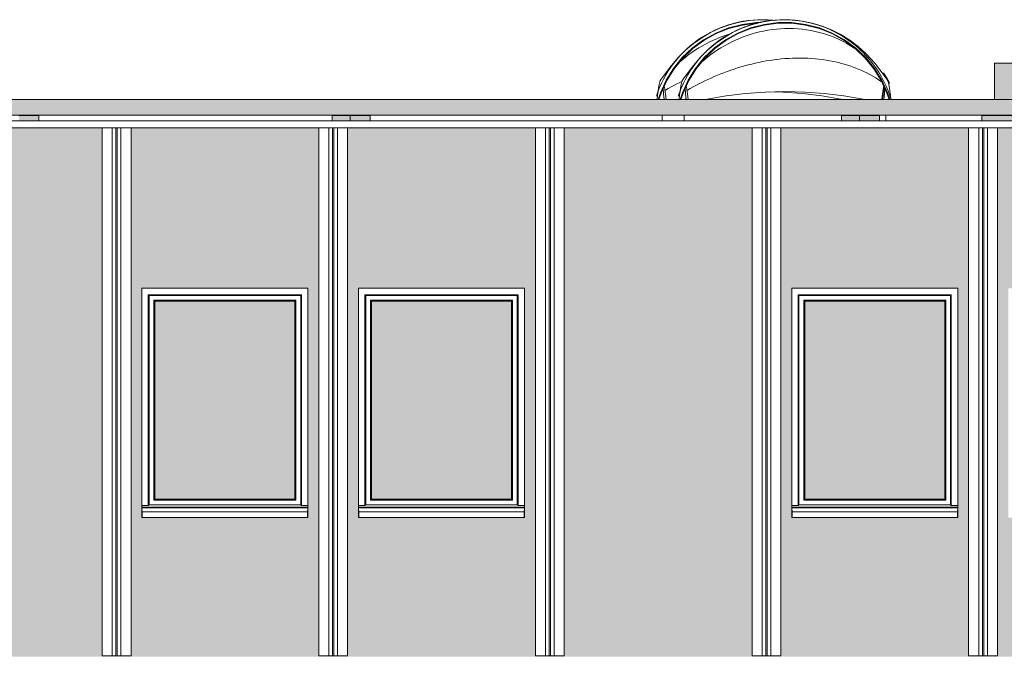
# Model space of a CAD drawing. Header units: millimetres. Extents: x -54722 to 267911, y -1116 to 19261.
# Tile 76 of 92: x 69720 to 76538, y 7370 to 11776. Entities that reach past the tile are written whole.
import ezdxf

# ---------------------------------------------------------------- set-up
doc = ezdxf.new("R2010")
doc.units = ezdxf.units.MM
for name, color, linetype, lineweight in [('A-GENM', 13, 'Continuous', 9), ('A-GLAZ', 151, 'Continuous', 9), ('A-GLAZ-SILL', 1, 'Continuous', 9), ('A-WALL', 113, 'Continuous', 9), ('A-WALL-PATT', 111, 'Continuous', 9)]:
    doc.layers.add(name, color=color, linetype=linetype, lineweight=lineweight)
pattern_1 = [(50, (83112.44, 0), (182.1847, -15.9391), [19.05, -209.55]), (355, (83112.44, 0), (-35.2424, 191.0566), [15.24, -167.64]), (100.451, (83127.62, -1.33), (146.9425, 175.1167), [16.19, -178.09]), (46.184, (83112.44, 50.8), (271.079, -42.0433), [28.575, -314.325]), (96.636, (83135.03, 47.3), (237.4025, 247.4272), [24.285, -267.135]), (351.184, (83112.44, 50.8), (237.4046, 247.425), [22.86, -251.46]), (21, (83137.84, 38.1), (151.6149, -102.2655), [19.05, -209.55]), (326, (83137.84, 38.1), (61.8024, 184.1877), [15.24, -167.64]), (71.451, (83150.47, 29.58), (213.417, 81.9214), [16.19, -178.09]), (37.5, (83112.44, 0), (3.08832, 84.55508), [3.353, -162.255, 3.353, -166.827, -168.275]), (37.5, (83112.44, 0), (3.08832, 84.55508), [-335.788, 3.353, -164.922]), (7.5, (83112.44, 0), (66.81944, 100.18075), [3.353, -93.675, 3.353, -158.445, -64.135]), (7.5, (83112.44, 0), (66.81944, 100.18075), [-258.826, 3.353, -60.782]), (327.5, (83055.8, 0), (135.59049, -5.72891), [3.353, -60.147, 3.353, -194.767, -262.89]), (327.5, (83055.8, 0), (135.59049, -5.72891), [-261.62, 3.353, -259.537]), (317.5, (83030.4, 0), (148.1289, 25.42676), [3.353, -79.197, 3.353, -128.219, -186.69]), (317.5, (83030.4, 0), (148.1289, 25.42676), [-214.122, 3.353, -183.337])]

# ---------------------------------------------------------------- blocks, each defined once
blk = doc.blocks.new('Conduit Gaz - Conduit Gaz-1063074-Façade Ouest')
at = {"layer": 'A-GENM'}
for points in [[(2518.9, 11113), (2549, 11113), (2549, 11474.4), (2323.9, 11474.4), (2323.9, 11222.5), (2432, 11222.5), (2439, 11220.7), (2445.5, 11215.3), (2451.1, 11206.7), (2455.4, 11195.5), (2458.1, 11182.5), (2459, 11168.5), (2458.1, 11154.5), (2455.4, 11141.5), (2451.1, 11130.3), (2445.5, 11121.8), (2439, 11116.4), (2432, 11114.5), (2323.9, 11114.5), (2323.9, 11113), (2512.2, 11113)], [(-4292.8, 11075), (-4292.8, 11113), (-4431.4, 11113), (-4431.4, 11075)], [(-2137, 11075), (-2137, 11113), (-2262, 11113), (-2262, 11075)], [(-2137, 11075), (-1998.5, 11075), (-1998.5, 11113), (-2137, 11113)], [(1275.9, 11075), (1389, 11075), (1389, 11113), (1264, 11113), (1264, 11075)], [(1453.5, 11075), (1527.5, 11075), (1527.5, 11113), (1389, 11113), (1389, 11075)], [(2236.2, 11075), (2559.2, 11075), (2559.2, 11113), (2236.2, 11113)]]:
    blk.add_hatch(color=256, dxfattribs=at).paths.add_polyline_path(points)
h = blk.add_hatch(color=256, dxfattribs=at)
h.paths.add_polyline_path([(-4583.9, 11114.5), (2432.6, 11114.7), (2439, 11116.4), (2445.5, 11121.8), (2451.1, 11130.3), (2455.4, 11141.5), (2458.1, 11154.5), (2459, 11168.5), (2458.1, 11182.5), (2455.4, 11195.5), (2451.1, 11206.7), (2445.5, 11215.3), (2439, 11220.7), (2432, 11222.5), (-9866, 11222.5), (-9866, 11114.5), (-4939, 11114.5)])
h.paths.add_polyline_path([(3331.5, 11114.5), (3334.9, 11114.5), (3344.7, 11116.4), (3356.2, 11124.1), (3362.7, 11130.3), (3369.6, 11141.5), (3374, 11154.5), (3375.4, 11168.5), (3374, 11182.5), (3369.6, 11195.5), (3362.7, 11206.7), (3351.9, 11216.5), (3344.7, 11220.7), (3331.5, 11222.5), (2961.3, 11222.4), (2961.3, 11114.5), (3229.2, 11114.5)])
for p, q in [((2323.9, 11474.4), (2549, 11474.4)), ((2323.9, 11474.4), (2323.9, 11222.4)), ((2450.5, 11222.5), (-9866, 11222.5)), ((-9866, 11114.5), (2450.5, 11114.5)), ((-4431.4, 11113), (-4292.8, 11113)), ((-4292.8, 11075), (-4292.8, 11113)), ((-2262, 11113), (-2137, 11113)), ((-2262, 11113), (-2262, 11075)), ((-2137, 11113), (-1998.5, 11113)), ((-2137, 11075), (-2137, 11113)), ((-1998.5, 11075), (-1998.5, 11113)), ((1264, 11113), (1389, 11113)), ((1264, 11113), (1264, 11075)), ((1389, 11113), (1527.5, 11113)), ((1389, 11075), (1389, 11113)), ((1527.5, 11075), (1527.5, 11113)), ((2236.2, 11113), (2559.2, 11113)), ((2236.2, 11113), (2236.2, 11075)), ((2323.9, 11114.7), (2323.9, 11113))]:
    blk.add_line(p, q, dxfattribs=at)
blk = doc.blocks.new('Fenêtre type 1 - 115 x 155 cm-V29-Façade Ouest')
at = {"layer": 'A-GLAZ'}
blk.add_hatch(color=256, dxfattribs=at).paths.add_polyline_path([(1808.7, 8457.3), (1979.8, 8457.3), (1979.8, 9827.3), (1009.8, 9827.3), (1009.8, 8457.3), (1098.4, 8457.3)])
for p, q in [((964.8, 8412.3), (964.8, 9872.3)), ((964.8, 9872.3), (2024.8, 9872.3)), ((969.8, 9867.3), (964.8, 9872.3)), ((969.8, 9867.3), (969.8, 8417.3)), ((2019.8, 9867.3), (969.8, 9867.3)), ((1002.8, 9834.4), (1986.9, 9834.4)), ((1002.8, 8450.2), (1002.8, 9834.4)), ((1009.8, 9827.3), (1002.8, 9834.4)), ((1009.8, 9827.3), (1009.8, 8457.3)), ((1009.8, 9827.3), (1979.8, 9827.3)), ((1986.9, 9834.4), (1979.8, 9827.3)), ((1979.8, 8457.3), (1979.8, 9827.3)), ((1986.9, 9834.4), (1986.9, 8450.2)), ((2024.8, 9872.3), (2019.8, 9867.3)), ((2019.8, 8417.3), (2019.8, 9867.3)), ((2024.8, 9872.3), (2024.8, 8412.3)), ((1009.8, 8457.3), (1002.8, 8450.2)), ((1979.8, 8457.3), (1009.8, 8457.3)), ((1986.9, 8450.2), (1979.8, 8457.3)), ((964.8, 8412.3), (919.8, 8412.3)), ((964.8, 8412.3), (919.8, 8412.3)), ((2069.8, 8402.3), (919.8, 8402.3)), ((2069.8, 8397.3), (919.8, 8397.3)), ((969.8, 8417.3), (964.8, 8412.3)), ((2019.8, 8417.3), (969.8, 8417.3)), ((1986.9, 8450.2), (1002.8, 8450.2)), ((2024.8, 8412.3), (2019.8, 8417.3)), ((2024.8, 8412.3), (2069.8, 8412.3)), ((2069.8, 8412.3), (2024.8, 8412.3))]:
    blk.add_line(p, q, dxfattribs=at)
at = {"layer": 'A-GLAZ-SILL'}
for p, q in [((919.8, 8377.4), (919.8, 8379.9)), ((919.8, 8379.9), (921.8, 8379.9)), ((919.8, 8362.4), (919.8, 8377.4)), ((920.8, 8366.5), (919.8, 8366.5)), ((919.8, 8329.3), (919.8, 8362.4)), ((921.8, 8329.3), (919.8, 8329.3)), ((921.8, 8379.9), (921.8, 8377.4)), ((921.8, 8377.4), (921.8, 8362.4)), ((921.8, 8369.9), (2067.8, 8369.9)), ((921.8, 8362.4), (921.8, 8329.3)), ((921.8, 8329.3), (2067.8, 8329.3)), ((2067.8, 8379.9), (2069.8, 8379.9)), ((2067.8, 8377.4), (2067.8, 8379.9)), ((2067.8, 8362.4), (2067.8, 8377.4)), ((2067.8, 8367.4), (2067.8, 8369.9)), ((2069.8, 8368.4), (2067.8, 8368.4)), ((2067.8, 8362.4), (2067.8, 8367.4)), ((2069.8, 8366.5), (2067.8, 8366.5)), ((2067.8, 8329.3), (2067.8, 8362.4)), ((2069.8, 8329.3), (2067.8, 8329.3)), ((2069.8, 8379.9), (2069.8, 8377.4)), ((2069.8, 8377.4), (2069.8, 8362.4)), ((2069.8, 8362.4), (2069.8, 8329.3))]:
    blk.add_line(p, q, dxfattribs=at)
blk = doc.blocks.new('Fenêtre type 1 - 115 x 155 cm-V27-Façade Ouest')
at = {"layer": 'A-GLAZ'}
blk.add_hatch(color=256, dxfattribs=at).paths.add_polyline_path([(18479.8, 5211.9), (18479.8, 6581.9), (17509.8, 6581.9), (17509.8, 5211.9), (18145.2, 5211.9)])
for p, q in [((17464.8, 5166.9), (17464.8, 6626.9)), ((17464.8, 6626.9), (18524.8, 6626.9)), ((17469.8, 6621.9), (17464.8, 6626.9)), ((17469.8, 6621.9), (17469.8, 5171.9)), ((18519.8, 6621.9), (17469.8, 6621.9)), ((18524.8, 6626.9), (18519.8, 6621.9)), ((18519.8, 5171.9), (18519.8, 6621.9)), ((18524.8, 6626.9), (18524.8, 5166.9)), ((17502.8, 6588.9), (18486.9, 6588.9)), ((17502.8, 5204.8), (17502.8, 6588.9)), ((17509.8, 6581.9), (17502.8, 6588.9)), ((17509.8, 6581.9), (17509.8, 5211.9)), ((17509.8, 6581.9), (18479.8, 6581.9)), ((18486.9, 6588.9), (18479.8, 6581.9)), ((18479.8, 5211.9), (18479.8, 6581.9)), ((18486.9, 6588.9), (18486.9, 5204.8)), ((17509.8, 5211.9), (17502.8, 5204.8)), ((18486.9, 5204.8), (17502.8, 5204.8)), ((18479.8, 5211.9), (17509.8, 5211.9)), ((18486.9, 5204.8), (18479.8, 5211.9)), ((17464.8, 5166.9), (17419.8, 5166.9)), ((17464.8, 5166.9), (17419.8, 5166.9)), ((18569.8, 5156.9), (17419.8, 5156.9)), ((18569.8, 5151.9), (17419.8, 5151.9)), ((17469.8, 5171.9), (17464.8, 5166.9)), ((18519.8, 5171.9), (17469.8, 5171.9)), ((18524.8, 5166.9), (18519.8, 5171.9)), ((18524.8, 5166.9), (18569.8, 5166.9)), ((18569.8, 5166.9), (18524.8, 5166.9))]:
    blk.add_line(p, q, dxfattribs=at)
at = {"layer": 'A-GLAZ-SILL'}
for p, q in [((17419.8, 5132), (17419.8, 5134.4)), ((17419.8, 5134.4), (17421.8, 5134.4)), ((17419.8, 5117), (17419.8, 5132)), ((17421.4, 5121.1), (17419.8, 5121.1)), ((17419.8, 5083.9), (17419.8, 5117)), ((17421.8, 5134.4), (17421.8, 5132)), ((17421.8, 5132), (17421.8, 5117)), ((17421.8, 5124.4), (18567.8, 5124.4)), ((17421.8, 5117), (17421.8, 5083.9)), ((18567.8, 5134.4), (18569.8, 5134.4)), ((18567.8, 5132), (18567.8, 5134.4)), ((18567.8, 5117), (18567.8, 5132)), ((18567.8, 5122), (18567.8, 5124.4)), ((18569.8, 5122.9), (18567.8, 5122.9)), ((18567.8, 5117), (18567.8, 5122)), ((18569.8, 5121.1), (18567.8, 5121.1)), ((18567.8, 5083.9), (18567.8, 5117)), ((18569.8, 5134.4), (18569.8, 5132)), ((18569.8, 5132), (18569.8, 5117)), ((18569.8, 5117), (18569.8, 5083.9)), ((17421.8, 5083.9), (17419.8, 5083.9)), ((17421.8, 5083.9), (18567.8, 5083.9)), ((18569.8, 5083.9), (18567.8, 5083.9))]:
    blk.add_line(p, q, dxfattribs=at)
blk = doc.blocks.new('FP_30-Façade Ouest')
at = {"layer": 'A-GENM'}
for p, q in [((584.1, 11657), (611.6, 11666.8)), ((611.6, 11666.8), (639.5, 11675.8)), ((639.5, 11675.8), (667.8, 11683.9)), ((667.8, 11683.9), (696.4, 11691.1)), ((696.4, 11691.1), (725.4, 11697.4)), ((725.4, 11697.4), (754.6, 11702.8)), ((754.6, 11702.8), (784, 11707.2)), ((784, 11707.2), (813.6, 11710.6)), ((813.6, 11710.6), (843.3, 11713)), ((843.3, 11713), (873.2, 11714.4)), ((873.2, 11714.4), (903.1, 11714.8)), ((903.1, 11714.8), (933, 11714.1)), ((933, 11714.1), (962.9, 11712.4)), ((962.9, 11712.4), (992.7, 11709.7)), ((992.7, 11709.7), (1022.3, 11705.9)), ((1022.3, 11705.9), (1051.8, 11701)), ((1051.8, 11701), (1081, 11695.1)), ((1081, 11695.1), (1110, 11688.2)), ((1110, 11688.2), (1138.7, 11680.2)), ((1138.7, 11680.2), (1167, 11671.1)), ((1167, 11671.1), (1194.9, 11661.1)), ((1194.9, 11661.1), (1222.3, 11650)), ((429.7, 11581.5), (454, 11595.9)), ((454, 11595.9), (479, 11609.6)), ((479, 11609.6), (504.5, 11622.6)), ((504.5, 11622.6), (530.5, 11634.8)), ((530.5, 11634.8), (557.1, 11646.3)), ((557.1, 11646.3), (584.1, 11657)), ((1222.3, 11650), (1249.2, 11637.9)), ((1249.2, 11637.9), (1275.6, 11624.8)), ((1275.6, 11624.8), (1301.4, 11610.8)), ((1301.4, 11610.8), (1326.6, 11595.8)), ((1326.6, 11595.8), (1351, 11579.8)), ((339, 11518.1), (360.6, 11534.8)), ((360.6, 11534.8), (383, 11550.9)), ((383, 11550.9), (406, 11566.6)), ((406, 11566.6), (429.7, 11581.5)), ((1351, 11579.8), (1367.3, 11568.3)), ((291.2, 11477.1), (297.7, 11483.2)), ((297.7, 11483.2), (318, 11500.9)), ((318, 11500.9), (339, 11518.1)), ((568.7, 11449.1), (593.1, 11456.1)), ((593.1, 11456.1), (617.7, 11462.7)), ((617.7, 11462.7), (642.5, 11469)), ((642.5, 11469), (667.5, 11474.9)), ((667.5, 11474.9), (692.7, 11480.4)), ((692.7, 11480.4), (718.1, 11485.4)), ((718.1, 11485.4), (743.6, 11490)), ((743.6, 11490), (769.3, 11494.2)), ((769.3, 11494.2), (795.2, 11497.9)), ((795.2, 11497.9), (821.1, 11501.1)), ((821.1, 11501.1), (847.1, 11503.8)), ((847.1, 11503.8), (873.2, 11506.1)), ((873.2, 11506.1), (899.4, 11507.8)), ((899.4, 11507.8), (925.6, 11509)), ((925.6, 11509), (951.8, 11509.7)), ((951.8, 11509.7), (977.9, 11509.9)), ((977.9, 11509.9), (1004.1, 11509.5)), ((1004.1, 11509.5), (1030.2, 11508.6)), ((1030.2, 11508.6), (1056.2, 11507.1)), ((1056.2, 11507.1), (1082.1, 11505)), ((1082.1, 11505), (1107.8, 11502.4)), ((1107.8, 11502.4), (1133.4, 11499.3)), ((1133.4, 11499.3), (1158.9, 11495.5)), ((1158.9, 11495.5), (1184.1, 11491.2)), ((1184.1, 11491.2), (1209.1, 11486.3)), ((1209.1, 11486.3), (1233.8, 11480.9)), ((1233.8, 11480.9), (1258.3, 11474.9)), ((1258.3, 11474.9), (1282.4, 11468.3)), ((1282.4, 11468.3), (1306.2, 11461.2)), ((1306.2, 11461.2), (1329.6, 11453.5)), ((383.4, 11381.6), (405.6, 11391)), ((405.6, 11391), (428, 11400.1)), ((428, 11400.1), (450.8, 11409)), ((450.8, 11409), (473.8, 11417.6)), ((473.8, 11417.6), (497.2, 11426)), ((497.2, 11426), (520.8, 11434)), ((520.8, 11434), (544.6, 11441.7)), ((544.6, 11441.7), (568.7, 11449.1)), ((1329.6, 11453.5), (1352.7, 11445.2)), ((1352.7, 11445.2), (1375.4, 11436.4)), ((1375.4, 11436.4), (1397.6, 11427.1)), ((1397.6, 11427.1), (1419.4, 11417.3)), ((1419.4, 11417.3), (1440.6, 11406.9)), ((1440.6, 11406.9), (1461.4, 11396)), ((1461.4, 11396), (1481.7, 11384.7)), ((236.6, 11310.1), (256.7, 11320.8)), ((256.7, 11320.8), (277, 11331.3)), ((277, 11331.3), (297.7, 11341.8)), ((297.7, 11341.8), (318.7, 11352)), ((318.7, 11352), (340, 11362.1)), ((340, 11362.1), (361.5, 11371.9)), ((361.5, 11371.9), (383.4, 11381.6)), ((1481.7, 11384.7), (1501.4, 11372.8)), ((1501.4, 11372.8), (1520.6, 11360.5)), ((1520.6, 11360.5), (1539.1, 11347.8)), ((1539.1, 11347.8), (1543.7, 11344.5)), ((197.4, 11288.2), (216.8, 11299.2)), ((216.8, 11299.2), (236.6, 11310.1))]:
    blk.add_line(p, q, dxfattribs=at)
blk = doc.blocks.new('FP_31-Façade Ouest')
at = {"layer": 'A-GENM'}
for p, q in [((1549.8, 11237.1), (1552.3, 11258)), ((1552.3, 11258), (1554.7, 11276.7)), ((1554.7, 11276.7), (1557.1, 11293.1)), ((1557.1, 11293.1), (1559.6, 11307.4)), ((1559.6, 11307.4), (1559.9, 11308.9)), ((1548.3, 11222.5), (1549.8, 11237.1))]:
    blk.add_line(p, q, dxfattribs=at)
blk = doc.blocks.new('FP_32-Façade Ouest')
at = {"layer": 'A-GENM'}
for p, q in [((571.1, 11717), (602.9, 11729.3)), ((602.9, 11729.3), (635.3, 11740.3)), ((635.3, 11740.3), (668.3, 11749.8)), ((668.3, 11749.8), (701.7, 11757.9)), ((701.7, 11757.9), (735.5, 11764.5)), ((735.5, 11764.5), (769.6, 11769.6)), ((769.6, 11769.6), (803.9, 11773.2)), ((803.9, 11773.2), (838.5, 11775.2)), ((838.5, 11775.2), (873.2, 11775.7)), ((873.2, 11775.7), (907.9, 11774.6)), ((907.9, 11774.6), (942.6, 11772)), ((942.6, 11772), (977.2, 11767.8)), ((977.2, 11767.8), (1011.6, 11762)), ((1011.6, 11762), (1045.8, 11754.7)), ((1045.8, 11754.7), (1079.7, 11745.9)), ((1079.7, 11745.9), (1113.2, 11735.4)), ((1113.2, 11735.4), (1146.2, 11723.5)), ((450.8, 11654.3), (479.7, 11671.9)), ((479.7, 11671.9), (509.4, 11688.2)), ((509.4, 11688.2), (539.9, 11703.2)), ((539.9, 11703.2), (571.1, 11717)), ((1146.2, 11723.5), (1178.7, 11710)), ((1178.7, 11710), (1210.6, 11695.1)), ((1210.6, 11695.1), (1241.8, 11678.7)), ((1241.8, 11678.7), (1272.3, 11660.8)), ((1272.3, 11660.8), (1302, 11641.6)), ((344.3, 11572.5), (369.5, 11594.6)), ((369.5, 11594.6), (395.6, 11615.6)), ((395.6, 11615.6), (422.7, 11635.6)), ((422.7, 11635.6), (450.8, 11654.3)), ((1302, 11641.6), (1330.8, 11620.9)), ((1330.8, 11620.9), (1358.7, 11599)), ((1358.7, 11599), (1385.6, 11575.7)), ((275.4, 11500.5), (297.2, 11525.4)), ((297.2, 11525.4), (320.2, 11549.4)), ((320.2, 11549.4), (344.3, 11572.5)), ((1385.6, 11575.7), (1411.4, 11551.2)), ((1411.4, 11551.2), (1436.1, 11525.5)), ((1436.1, 11525.5), (1459.6, 11498.6)), ((235.2, 11448.2), (254.7, 11474.8)), ((254.7, 11474.8), (275.4, 11500.5)), ((1459.6, 11498.6), (1481.9, 11470.6)), ((1481.9, 11470.6), (1502.9, 11441.6)), ((184.3, 11364.6), (200, 11393.1)), ((200, 11393.1), (217, 11421)), ((217, 11421), (235.2, 11448.2)), ((1502.9, 11441.6), (1522.6, 11411.6)), ((1522.6, 11411.6), (1540.8, 11380.6)), ((1554.3, 11408.1), (1570.3, 11383.7)), ((156.8, 11306.2), (169.9, 11335.6)), ((169.9, 11335.6), (184.3, 11364.6)), ((1540.8, 11380.6), (1557.6, 11348.8)), ((1557.6, 11348.8), (1573, 11316.2)), ((1570.3, 11383.7), (1585.2, 11358.8)), ((1585.2, 11358.8), (1598.9, 11333.3)), ((134.6, 11246.1), (145, 11276.3)), ((145, 11276.3), (156.8, 11306.2)), ((1573, 11316.2), (1586.8, 11282.8)), ((1586.8, 11282.8), (1599.1, 11248.7)), ((1599.1, 11248.7), (1607.2, 11222.5))]:
    blk.add_line(p, q, dxfattribs=at)
at = {"layer": 'A-GENM', "flags": 128}
blk.add_lwpolyline([(1584.3, 11354.3), (1496.6, 11471.7), (1436.1, 11538.7), (1379.5, 11590.5), (1321, 11634.9), (1260, 11673), (1196.1, 11705.3), (1129.9, 11731.6), (1061.8, 11751.8), (992.1, 11765.7), (921.7, 11773.2), (850.8, 11774.4), (780.2, 11769.2), (710.3, 11757.7), (641.7, 11739.8), (575.1, 11716), (510.8, 11686.1), (449.4, 11650.7), (391.3, 11609.9), (336.9, 11564.1), (286.6, 11513.9), (240.2, 11459.7), (195.2, 11400), (162.2, 11354.2)], dxfattribs=at)
blk = doc.blocks.new('Skydome 4 - Skydome 110x120-1197151-Façade Ouest')
at = {"layer": 'A-GENM'}
h = blk.add_hatch(dxfattribs=at)
h.set_pattern_fill('FP_8', color=256, style=0, pattern_type=2)
h.set_pattern_definition([(0, (8966.2, 4979.24), (0, 496.18), [])])
h.paths.add_polyline_path([(1597.6, 11222.5), (1583.4, 11269.1), (1543.7, 11356.6), (1493.1, 11438.3), (1432.5, 11513.1), (1362.8, 11579.6), (1285.1, 11636.7), (1200.7, 11683.5), (1111, 11719.4), (1017.4, 11743.6), (920.8, 11755.8), (824.8, 11755.8), (728.9, 11743.5), (635.3, 11719.3), (545.6, 11683.5), (461.3, 11636.6), (383.6, 11579.4), (313.9, 11513), (253.2, 11438.2), (202.1, 11355.1), (163, 11268.9), (148.8, 11222.5), (154, 11222.5), (168.1, 11268.1), (210.5, 11359.7), (257.8, 11436), (318.1, 11510.1), (388.1, 11576.6), (464.4, 11632.7), (548.2, 11679.2), (637.2, 11714.7), (730, 11738.7), (825.2, 11750.8), (921.1, 11750.8), (1016.3, 11738.7), (1109.2, 11714.7), (1198.2, 11679.2), (1281.9, 11632.8), (1359.1, 11576.2), (1428.3, 11510.3), (1488.6, 11436.2), (1542.3, 11347.5), (1578.3, 11268.3), (1592.4, 11222.5), (1595, 11222.5)])
for p, q in [((174.9, 11075), (174.9, 11114.5)), ((1570.3, 11114.5), (1570.3, 11075))]:
    blk.add_line(p, q, dxfattribs=at)
at = {"layer": 'A-GENM', "flags": 128}
for points in [[(1599.1, 11223), (1583.4, 11269.1), (1543.7, 11356.6), (1493.1, 11438.3), (1432.5, 11513.1), (1362.8, 11579.6), (1285.1, 11636.7), (1200.7, 11683.5), (1111, 11719.4), (1017.4, 11743.6), (921.5, 11755.8), (824.8, 11755.8), (728.9, 11743.5), (635.3, 11719.3), (545.6, 11683.5), (461.3, 11636.6), (383.6, 11579.4), (313.9, 11513), (253.2, 11438.2), (202.7, 11356.4), (163, 11268.9), (147.4, 11223)], [(152.6, 11223), (168.1, 11268.1), (207.6, 11354.9), (257.8, 11436), (318.1, 11510.1), (387.3, 11576.1), (464.4, 11632.7), (548.2, 11679.2), (637.2, 11714.7), (730, 11738.7), (825.2, 11750.8), (921.1, 11750.8), (1016.3, 11738.7), (1109.2, 11714.7), (1198.2, 11679.2), (1281.9, 11632.8), (1359.1, 11576.2), (1428.3, 11510.3), (1488.6, 11436.2), (1538.8, 11355.1), (1578.3, 11268.3), (1593.9, 11223)], [(1423.3, 11222.7), (1413.1, 11224.8), (1280.9, 11248), (1146.3, 11264.7), (1010.2, 11274.7), (873.2, 11278), (736.3, 11274.7), (600.2, 11264.7), (465.6, 11248), (333.4, 11224.8), (323.2, 11222.7)]]:
    blk.add_lwpolyline(points, dxfattribs=at)
at = {"layer": 'A-GENM'}
for points, knots in [([(163, 11355.1), (159.8, 11351.9), (153.6, 11332.6), (145.8, 11280.2), (141, 11238.1), (139.4, 11222.6)], [0.5, 0.5, 0.5, 0.5, 0.6666667, 0.8333333, 0.9198412, 0.9198412, 0.9198412, 0.9198412]), ([(1583.5, 11355.2), (1586.6, 11352), (1592.8, 11332.7), (1600.7, 11280.3), (1605.4, 11238.1), (1607, 11222.6)], [0.5, 0.5, 0.5, 0.5, 0.6666667, 0.8333333, 0.920109, 0.920109, 0.920109, 0.920109]), ([(188.6, 11223.9), (186.3, 11250.9), (183.8, 11275.7), (181.2, 11295.6), (181, 11297.2)], [0.0419579, 0.0419579, 0.0419579, 0.0419579, 0.1666667, 0.1779716, 0.1779716, 0.1779716, 0.1779716]), ([(189.7, 11316.7), (191, 11309.5), (195, 11284.9), (199, 11250.9), (201.7, 11223.9)], [0.7719105, 0.7719105, 0.7719105, 0.7719105, 0.8333333, 0.9580421, 0.9580421, 0.9580421, 0.9580421]), ([(1544.8, 11223.9), (1547.5, 11250.9), (1551.5, 11284.9), (1555.5, 11309.6), (1556.8, 11316.7)], [0.0419503, 0.0419503, 0.0419503, 0.0419503, 0.1666667, 0.2280537, 0.2280537, 0.2280537, 0.2280537]), ([(1557.8, 11223.9), (1560.2, 11250.9), (1562.7, 11275.7), (1565.3, 11295.6), (1565.5, 11297.2)], [0.0419503, 0.0419503, 0.0419503, 0.0419503, 0.1666667, 0.1779628, 0.1779628, 0.1779628, 0.1779628])]:
    blk.add_open_spline(points, degree=3, knots=knots, dxfattribs=at)
for name in ['FP_32-Façade Ouest', 'FP_30-Façade Ouest', 'FP_31-Façade Ouest']:
    blk.add_blockref(name, (0, 0), dxfattribs=at)
blk = doc.blocks.new('FP_34-Façade Ouest')
at = {"layer": 'A-GENM'}
for p, q in [((431.8, 11657), (459.3, 11666.8)), ((459.3, 11666.8), (487.2, 11675.8)), ((487.2, 11675.8), (499.9, 11679.4)), ((277.5, 11581.5), (301.8, 11595.9)), ((301.8, 11595.9), (326.7, 11609.6)), ((326.7, 11609.6), (352.2, 11622.6)), ((352.2, 11622.6), (378.2, 11634.8)), ((378.2, 11634.8), (404.8, 11646.3)), ((404.8, 11646.3), (431.8, 11657)), ((186.7, 11518.1), (208.4, 11534.8)), ((208.4, 11534.8), (230.7, 11550.9)), ((230.7, 11550.9), (253.8, 11566.6)), ((253.8, 11566.6), (277.5, 11581.5)), ((139, 11477.1), (145.5, 11483.2)), ((145.5, 11483.2), (165.7, 11500.9)), ((165.7, 11500.9), (186.7, 11518.1)), ((84.3, 11310.1), (104.4, 11320.8)), ((104.4, 11320.8), (124.8, 11331.3)), ((124.8, 11331.3), (145.5, 11341.8)), ((145.5, 11341.8), (159.9, 11348.8)), ((45.1, 11288.2), (64.6, 11299.2)), ((64.6, 11299.2), (84.3, 11310.1))]:
    blk.add_line(p, q, dxfattribs=at)
blk = doc.blocks.new('FP_35-Façade Ouest')
at = {"layer": 'A-GENM'}
blk.add_line((1396, 11222.5), (1396.6, 11227.7), dxfattribs=at)
blk = doc.blocks.new('FP_36-Façade Ouest')
at = {"layer": 'A-GENM'}
for p, q in [((418.8, 11717), (450.7, 11729.3)), ((450.7, 11729.3), (483.1, 11740.3)), ((483.1, 11740.3), (516, 11749.8)), ((516, 11749.8), (549.4, 11757.9)), ((549.4, 11757.9), (583.2, 11764.5)), ((583.2, 11764.5), (617.3, 11769.6)), ((617.3, 11769.6), (651.7, 11773.2)), ((651.7, 11773.2), (686.2, 11775.2)), ((686.2, 11775.2), (720.9, 11775.7)), ((720.9, 11775.7), (755.6, 11774.6)), ((755.6, 11774.6), (790.3, 11772)), ((790.3, 11772), (801.1, 11770.7)), ((298.5, 11654.3), (327.4, 11671.9)), ((327.4, 11671.9), (357.1, 11688.2)), ((357.1, 11688.2), (387.6, 11703.2)), ((387.6, 11703.2), (418.8, 11717)), ((192.1, 11572.5), (217.2, 11594.6)), ((217.2, 11594.6), (243.3, 11615.6)), ((243.3, 11615.6), (270.5, 11635.6)), ((270.5, 11635.6), (298.5, 11654.3)), ((123.1, 11500.5), (145, 11525.4)), ((145, 11525.4), (168, 11549.4)), ((168, 11549.4), (192.1, 11572.5)), ((83, 11448.2), (102.4, 11474.8)), ((102.4, 11474.8), (123.1, 11500.5)), ((32, 11364.6), (47.7, 11393.1)), ((47.7, 11393.1), (64.7, 11421)), ((64.7, 11421), (83, 11448.2)), ((4.5, 11306.2), (17.6, 11335.6)), ((17.6, 11335.6), (32, 11364.6)), ((-17.7, 11246.1), (-7.2, 11276.3)), ((-7.2, 11276.3), (4.5, 11306.2))]:
    blk.add_line(p, q, dxfattribs=at)
at = {"layer": 'A-GENM', "flags": 128}
blk.add_lwpolyline([(796.3, 11770.4), (769.5, 11773.2), (698.6, 11774.4), (627.9, 11769.2), (558, 11757.7), (489.5, 11739.8), (422.8, 11716), (358.5, 11686.1), (297.1, 11650.7), (239, 11609.9), (184.6, 11564.1), (134.3, 11513.9), (88, 11459.7), (43, 11400), (9.9, 11354.2)], dxfattribs=at)
blk = doc.blocks.new('Skydome 4 - Skydome 110x120-V33-Façade Ouest')
at = {"layer": 'A-GENM'}
h = blk.add_hatch(dxfattribs=at)
h.set_pattern_fill('FP_9', color=256, style=0, pattern_type=2)
h.set_pattern_definition([(0, (8966.2, 5595.54), (0, 496.18), [])])
h.paths.add_polyline_path([(1.8, 11222.5), (15.8, 11268.1), (55.4, 11355.1), (105.6, 11436), (165.8, 11510.1), (235, 11576.1), (312.2, 11632.7), (403.9, 11682.4), (491.6, 11716.4), (577.8, 11738.7), (676.4, 11750.8), (685, 11751.2), (700.5, 11755.8), (672.6, 11755.8), (576.6, 11743.5), (483.1, 11719.3), (388.1, 11680.5), (309, 11636.6), (231.3, 11579.4), (161.6, 11513), (101, 11438.2), (49.8, 11355.1), (10.8, 11268.9), (-3.4, 11222.5), (-0.8, 11222.5)])
blk.add_line((22.7, 11075), (22.7, 11114.5), dxfattribs=at)
at = {"layer": 'A-GENM', "flags": 128}
for points in [[(706.3, 11757.2), (672.6, 11755.8), (576.6, 11743.5), (483.1, 11719.3), (393.4, 11683.5), (309, 11636.6), (231.3, 11579.4), (161.6, 11513), (101, 11438.2), (50.4, 11356.4), (10.8, 11268.9), (-4.9, 11223)], [(0.3, 11223), (15.8, 11268.1), (55.3, 11354.9), (105.6, 11436), (165.8, 11510.1), (235, 11576.1), (312.2, 11632.7), (395.9, 11679.2), (484.9, 11714.7), (577.8, 11738.7), (672.9, 11750.8), (683.4, 11751.4)], [(1271, 11222.7), (1260.8, 11224.8), (1128.6, 11248), (994, 11264.7), (857.9, 11274.7), (797.2, 11277)], [(188.3, 11226.3), (181.2, 11224.8), (170.9, 11222.7)]]:
    blk.add_lwpolyline(points, dxfattribs=at)
at = {"layer": 'A-GENM'}
for points, knots in [([(10.7, 11355.1), (7.6, 11351.9), (1.4, 11332.6), (-6.5, 11280.2), (-11.2, 11238.1), (-12.8, 11222.6)], [0.5, 0.5, 0.5, 0.5, 0.6666667, 0.8333333, 0.9198412, 0.9198412, 0.9198412, 0.9198412]), ([(36.4, 11223.9), (34.1, 11250.9), (31.5, 11275.7), (29, 11295.6), (28.8, 11297.2)], [0.0419579, 0.0419579, 0.0419579, 0.0419579, 0.1666667, 0.1779716, 0.1779716, 0.1779716, 0.1779716]), ([(37.4, 11316.7), (38.7, 11309.5), (42.7, 11284.9), (46.7, 11250.9), (49.4, 11223.9)], [0.7719105, 0.7719105, 0.7719105, 0.7719105, 0.8333333, 0.9580421, 0.9580421, 0.9580421, 0.9580421])]:
    blk.add_open_spline(points, degree=3, knots=knots, dxfattribs=at)
for points in [[(1392.6, 11223.9), (1392.8, 11225.9), (1393, 11227.8), (1393.2, 11229.7)], [(1405.6, 11223.9), (1405.7, 11225.1), (1405.8, 11226.3), (1405.9, 11227.5)]]:
    blk.add_open_spline(points, degree=3, dxfattribs=at)
for name in ['FP_36-Façade Ouest', 'FP_34-Façade Ouest', 'FP_35-Façade Ouest']:
    blk.add_blockref(name, (0, 0), dxfattribs=at)
blk = doc.blocks.new('accortère2 - accortère-1436305-Façade Ouest')
at = {"layer": 'A-GENM'}
for p, q in [((21221.3, 11075), (-9866, 11075)), ((21221.3, 11027.4), (-9866, 11027.4))]:
    blk.add_line(p, q, dxfattribs=at)

msp = doc.modelspace()

# ---------------------------------------------------------------- hatches: boundary and pattern name
at = {"layer": 'A-WALL-PATT'}
h = msp.add_hatch(dxfattribs=at)
h.set_pattern_fill('FP_7', color=256, style=0, pattern_type=2)
h.set_pattern_definition(pattern_1)
h.paths.add_polyline_path([(63575.4, 7367.3), (64172.2, 7368.4), (64172.2, 11027.4), (63575.4, 11027.4), (63575.4, 7857.4)])
h.paths.add_polyline_path([(85898.9, 7367.3), (95102.5, 7367.3), (95102.5, 11027.4), (94491.1, 11027.4), (94491.1, 7371.9), (94291.1, 7371.9), (94291.1, 11027.4), (92991.1, 11027.4), (92991.1, 7371.9), (92791.1, 7371.9), (92791.1, 11027.4), (91491.1, 11027.4), (91491.1, 7371.9), (91291.1, 7371.9), (91291.1, 11027.4), (89991.1, 11027.4), (89991.1, 7371.9), (89791.1, 7371.9), (89791.1, 11027.4), (88491.1, 11027.4), (88491.1, 7371.9), (88291.1, 7371.9), (88291.1, 11027.4), (86991.1, 11027.4), (86991.1, 7371.9), (86791.1, 7371.9), (86791.1, 11027.4), (85491.1, 11027.4), (85491.1, 7371.9), (85291.1, 7371.9), (85291.1, 11027.4), (83991.1, 11027.4), (83991.1, 7371.9), (83791.1, 7371.9), (83791.1, 11027.4), (82491.1, 11027.4), (82491.1, 7371.9), (82291.1, 7371.9), (82291.1, 11027.4), (80991.1, 11027.4), (80991.1, 7371.9), (80791.1, 7371.9), (80791.1, 11027.4), (79491.1, 11027.4), (79491.1, 7371.9), (79291.1, 7371.9), (79291.1, 11027.4), (77991.1, 11027.4), (77991.1, 7371.9), (77791.1, 7371.9), (77791.1, 11027.4), (76491.1, 11027.4), (76491.1, 7371.9), (76291.1, 7371.9), (76291.1, 11027.4), (74991.1, 11027.4), (74991.1, 7371.9), (74791.1, 7371.9), (74791.1, 11027.4), (73491.1, 11027.4), (73491.1, 7371.9), (73291.1, 7371.9), (73291.1, 11027.4), (71991.1, 11027.4), (71991.1, 7371.9), (71791.1, 7371.9), (71791.1, 11027.4), (70491.1, 11027.4), (70491.1, 7371.9), (70291.1, 7371.9), (70291.1, 11027.4), (68991.1, 11027.4), (68991.1, 7371.9), (68791.1, 7371.9), (68791.1, 11027.4), (67491.1, 11027.4), (67491.1, 7371.9), (67291.1, 7371.9), (67291.1, 11027.4), (65991.1, 11027.4), (65991.1, 7371.9), (65791.1, 7371.9), (65791.1, 11027.4), (64491.1, 11027.4), (64491.1, 7371.9), (64291.1, 7371.9), (64291.1, 11027.4), (64280.2, 11027.4), (64280.2, 7367.3), (85543.7, 7367.3)])
h.paths.add_polyline_path([(92716.1, 8329.3), (91566.1, 8329.3), (91566.1, 8362.4), (91568.1, 8362.4), (91566.1, 8365), (91567.5, 8366.7), (91566.1, 8367.6), (91566.1, 9917.3), (92716.1, 9917.3), (92716.1, 8367.3), (92714.1, 8366.7), (92714.1, 8362.4), (92716.1, 8362.4), (92716.1, 8331.4)])
h.paths.add_polyline_path([(82169.3, 8329.3), (81066.1, 8329.3), (81066.1, 8362.4), (81068.1, 8362.4), (81066.1, 8365), (81067.5, 8366.7), (81066.1, 8367.6), (81066.1, 9917.3), (82216.1, 9917.3), (82216.1, 8367.3), (82214.1, 8366.7), (82214.1, 8362.4), (82216.1, 8362.4), (82216.1, 8329.3), (82214.1, 8329.3)])
h.paths.add_polyline_path([(75068.1, 8329.3), (75066.1, 8329.3), (75067, 8362.4), (75068.1, 8362.4), (75067, 8365.6), (75067, 8366.9), (75066.1, 8367.6), (75066.1, 9917.3), (76216.1, 9917.3), (76216.1, 8367.3), (76214.1, 8366.7), (76214.1, 8362.4), (76216.1, 8362.4), (76216.1, 8329.3), (75112.8, 8329.3)])
h.paths.add_polyline_path([(84123.2, 8329.3), (84066.1, 8329.3), (84066.1, 8362.4), (84068.1, 8362.4), (84066.1, 8365), (84067.5, 8366.7), (84066.1, 8367.6), (84066.1, 9917.3), (85216.1, 9917.3), (85216.1, 8367.3), (85214.1, 8366.7), (85214.1, 8362.4), (85216.1, 8362.4), (85216.1, 8329.3), (84478.3, 8329.3)])
h.paths.add_polyline_path([(71716.1, 8329.3), (70566.1, 8329.3), (70566.1, 8362.4), (70568.1, 8362.4), (70566.1, 8365), (70567.5, 8366.7), (70566.1, 8367.6), (70566.1, 9917.3), (71716.1, 9917.3), (71716.1, 8367.3), (71714.1, 8366.7), (71714.1, 8362.4), (71716.1, 8362.4), (71716.1, 8331.4)])
h.paths.add_polyline_path([(91169.3, 8329.3), (90066.1, 8329.3), (90066.1, 8362.4), (90068.1, 8362.4), (90066.1, 8365), (90067.5, 8366.7), (90066.1, 8367.6), (90066.1, 9917.3), (91216.1, 9917.3), (91216.1, 8367.3), (91214.1, 8366.7), (91214.1, 8362.4), (91216.1, 8362.4), (91216.1, 8329.3), (91214.1, 8329.3)])
h.paths.add_polyline_path([(76566.1, 8329.3), (76566.1, 8362.4), (76568.1, 8362.4), (76566.1, 8365), (76567.5, 8366.7), (76566.1, 8367.6), (76566.1, 9917.3), (77716.1, 9917.3), (77716.1, 8367.3), (77714.1, 8366.7), (77714.1, 8362.4), (77716.1, 8362.4), (77716.1, 8329.3), (76568.1, 8329.3)])
h.paths.add_polyline_path([(72068.1, 8329.3), (72066.1, 8329.3), (72066.1, 8362.4), (72068.1, 8362.4), (72066.1, 8365), (72067.5, 8366.7), (72066.1, 8367.6), (72066.1, 9917.3), (73216.1, 9917.3), (73216.1, 8367.3), (73214.1, 8366.7), (73214.1, 8362.4), (73216.1, 8362.4), (73216.1, 8329.3), (72112.8, 8329.3)])
h.paths.add_polyline_path([(86716.1, 8329.3), (85566.1, 8329.3), (85566.1, 8362.4), (85568.1, 8362.4), (85566.1, 8365), (85567.5, 8366.7), (85566.1, 8367.6), (85566.1, 9917.3), (86716.1, 9917.3), (86716.1, 8367.3), (86714.1, 8366.7), (86714.1, 8362.4), (86716.1, 8362.4), (86716.1, 8331.4)])
h.paths.add_polyline_path([(68141.8, 8329.3), (67566.1, 8329.3), (67566.1, 8362.4), (67568.1, 8362.4), (67566.1, 8365), (67567.5, 8366.7), (67566.1, 8367.6), (67566.1, 9917.3), (68716.1, 9917.3), (68716.1, 8367.3), (68714.1, 8366.7), (68714.1, 8362.4), (68716.1, 8362.4), (68716.1, 8329.3), (68714.1, 8329.3)])
h.paths.add_polyline_path([(66066.1, 8329.3), (66066.1, 8362.4), (66068.1, 8362.4), (66066.1, 8365), (66067.5, 8366.7), (66066.1, 8367.6), (66066.1, 9917.3), (67216.1, 9917.3), (67216.1, 8367.3), (67214.1, 8366.7), (67214.1, 8362.4), (67216.1, 8362.4), (67216.1, 8329.3), (66068.1, 8329.3)])
h.paths.add_polyline_path([(79566.1, 8329.3), (79566.1, 8362.4), (79568.1, 8362.4), (79566.1, 8365), (79567.5, 8366.7), (79566.1, 8367.6), (79566.1, 9917.3), (80716.1, 9917.3), (80716.1, 8367.3), (80714.1, 8366.7), (80714.1, 8362.4), (80716.1, 8362.4), (80716.1, 8329.3), (79568.1, 8329.3)])
h = msp.add_hatch(dxfattribs=at)
h.set_pattern_fill('FP_7', color=256, style=0, pattern_type=2)
h.set_pattern_definition(pattern_1)
h.paths.add_polyline_path([(63575.4, 7367.3), (64172.2, 7368.4), (64172.2, 11027.4), (63575.4, 11027.4), (63575.4, 7857.4)])
h.paths.add_polyline_path([(85898.9, 7367.3), (95102.5, 7367.3), (95102.5, 11027.4), (94491.1, 11027.4), (94491.1, 7371.9), (94291.1, 7371.9), (94291.1, 11027.4), (92991.1, 11027.4), (92991.1, 7371.9), (92791.1, 7371.9), (92791.1, 11027.4), (91491.1, 11027.4), (91491.1, 7371.9), (91291.1, 7371.9), (91291.1, 11027.4), (89991.1, 11027.4), (89991.1, 7371.9), (89791.1, 7371.9), (89791.1, 11027.4), (88491.1, 11027.4), (88491.1, 7371.9), (88291.1, 7371.9), (88291.1, 11027.4), (86991.1, 11027.4), (86991.1, 7371.9), (86791.1, 7371.9), (86791.1, 11027.4), (85491.1, 11027.4), (85491.1, 7371.9), (85291.1, 7371.9), (85291.1, 11027.4), (83991.1, 11027.4), (83991.1, 7371.9), (83791.1, 7371.9), (83791.1, 11027.4), (82491.1, 11027.4), (82491.1, 7371.9), (82291.1, 7371.9), (82291.1, 11027.4), (80991.1, 11027.4), (80991.1, 7371.9), (80791.1, 7371.9), (80791.1, 11027.4), (79491.1, 11027.4), (79491.1, 7371.9), (79291.1, 7371.9), (79291.1, 11027.4), (77991.1, 11027.4), (77991.1, 7371.9), (77791.1, 7371.9), (77791.1, 11027.4), (76491.1, 11027.4), (76491.1, 7371.9), (76291.1, 7371.9), (76291.1, 11027.4), (74991.1, 11027.4), (74991.1, 7371.9), (74791.1, 7371.9), (74791.1, 11027.4), (73491.1, 11027.4), (73491.1, 7371.9), (73291.1, 7371.9), (73291.1, 11027.4), (71991.1, 11027.4), (71991.1, 7371.9), (71791.1, 7371.9), (71791.1, 11027.4), (70491.1, 11027.4), (70491.1, 7371.9), (70291.1, 7371.9), (70291.1, 11027.4), (68991.1, 11027.4), (68991.1, 7371.9), (68791.1, 7371.9), (68791.1, 11027.4), (67491.1, 11027.4), (67491.1, 7371.9), (67291.1, 7371.9), (67291.1, 11027.4), (65991.1, 11027.4), (65991.1, 7371.9), (65791.1, 7371.9), (65791.1, 11027.4), (64491.1, 11027.4), (64491.1, 7371.9), (64291.1, 7371.9), (64291.1, 11027.4), (64280.2, 11027.4), (64280.2, 7367.3), (85543.7, 7367.3)])
h.paths.add_polyline_path([(92716.1, 8329.3), (91566.1, 8329.3), (91566.1, 8362.4), (91568.1, 8362.4), (91566.1, 8365), (91567.5, 8366.7), (91566.1, 8367.6), (91566.1, 9917.3), (92716.1, 9917.3), (92716.1, 8367.3), (92714.1, 8366.7), (92714.1, 8362.4), (92716.1, 8362.4), (92716.1, 8331.4)])
h.paths.add_polyline_path([(82169.3, 8329.3), (81066.1, 8329.3), (81066.1, 8362.4), (81068.1, 8362.4), (81066.1, 8365), (81067.5, 8366.7), (81066.1, 8367.6), (81066.1, 9917.3), (82216.1, 9917.3), (82216.1, 8367.3), (82214.1, 8366.7), (82214.1, 8362.4), (82216.1, 8362.4), (82216.1, 8329.3), (82214.1, 8329.3)])
h.paths.add_polyline_path([(75068.1, 8329.3), (75066.1, 8329.3), (75067, 8362.4), (75068.1, 8362.4), (75067, 8365.6), (75067, 8366.9), (75066.1, 8367.6), (75066.1, 9917.3), (76216.1, 9917.3), (76216.1, 8367.3), (76214.1, 8366.7), (76214.1, 8362.4), (76216.1, 8362.4), (76216.1, 8329.3), (75112.8, 8329.3)])
h.paths.add_polyline_path([(84123.2, 8329.3), (84066.1, 8329.3), (84066.1, 8362.4), (84068.1, 8362.4), (84066.1, 8365), (84067.5, 8366.7), (84066.1, 8367.6), (84066.1, 9917.3), (85216.1, 9917.3), (85216.1, 8367.3), (85214.1, 8366.7), (85214.1, 8362.4), (85216.1, 8362.4), (85216.1, 8329.3), (84478.3, 8329.3)])
h.paths.add_polyline_path([(71716.1, 8329.3), (70566.1, 8329.3), (70566.1, 8362.4), (70568.1, 8362.4), (70566.1, 8365), (70567.5, 8366.7), (70566.1, 8367.6), (70566.1, 9917.3), (71716.1, 9917.3), (71716.1, 8367.3), (71714.1, 8366.7), (71714.1, 8362.4), (71716.1, 8362.4), (71716.1, 8331.4)])
h.paths.add_polyline_path([(91169.3, 8329.3), (90066.1, 8329.3), (90066.1, 8362.4), (90068.1, 8362.4), (90066.1, 8365), (90067.5, 8366.7), (90066.1, 8367.6), (90066.1, 9917.3), (91216.1, 9917.3), (91216.1, 8367.3), (91214.1, 8366.7), (91214.1, 8362.4), (91216.1, 8362.4), (91216.1, 8329.3), (91214.1, 8329.3)])
h.paths.add_polyline_path([(76566.1, 8329.3), (76566.1, 8362.4), (76568.1, 8362.4), (76566.1, 8365), (76567.5, 8366.7), (76566.1, 8367.6), (76566.1, 9917.3), (77716.1, 9917.3), (77716.1, 8367.3), (77714.1, 8366.7), (77714.1, 8362.4), (77716.1, 8362.4), (77716.1, 8329.3), (76568.1, 8329.3)])
h.paths.add_polyline_path([(72068.1, 8329.3), (72066.1, 8329.3), (72066.1, 8362.4), (72068.1, 8362.4), (72066.1, 8365), (72067.5, 8366.7), (72066.1, 8367.6), (72066.1, 9917.3), (73216.1, 9917.3), (73216.1, 8367.3), (73214.1, 8366.7), (73214.1, 8362.4), (73216.1, 8362.4), (73216.1, 8329.3), (72112.8, 8329.3)])
h.paths.add_polyline_path([(86716.1, 8329.3), (85566.1, 8329.3), (85566.1, 8362.4), (85568.1, 8362.4), (85566.1, 8365), (85567.5, 8366.7), (85566.1, 8367.6), (85566.1, 9917.3), (86716.1, 9917.3), (86716.1, 8367.3), (86714.1, 8366.7), (86714.1, 8362.4), (86716.1, 8362.4), (86716.1, 8331.4)])
h.paths.add_polyline_path([(68141.8, 8329.3), (67566.1, 8329.3), (67566.1, 8362.4), (67568.1, 8362.4), (67566.1, 8365), (67567.5, 8366.7), (67566.1, 8367.6), (67566.1, 9917.3), (68716.1, 9917.3), (68716.1, 8367.3), (68714.1, 8366.7), (68714.1, 8362.4), (68716.1, 8362.4), (68716.1, 8329.3), (68714.1, 8329.3)])
h.paths.add_polyline_path([(66066.1, 8329.3), (66066.1, 8362.4), (66068.1, 8362.4), (66066.1, 8365), (66067.5, 8366.7), (66066.1, 8367.6), (66066.1, 9917.3), (67216.1, 9917.3), (67216.1, 8367.3), (67214.1, 8366.7), (67214.1, 8362.4), (67216.1, 8362.4), (67216.1, 8329.3), (66068.1, 8329.3)])
h.paths.add_polyline_path([(79566.1, 8329.3), (79566.1, 8362.4), (79568.1, 8362.4), (79566.1, 8365), (79567.5, 8366.7), (79566.1, 8367.6), (79566.1, 9917.3), (80716.1, 9917.3), (80716.1, 8367.3), (80714.1, 8366.7), (80714.1, 8362.4), (80716.1, 8362.4), (80716.1, 8329.3), (79568.1, 8329.3)])

# ---------------------------------------------------------------- linework, layer by layer
at = {"layer": 'A-WALL'}
for p, q in [((70291.1, 7371.9), (70291.1, 11027.4)), ((70361.1, 7371.9), (70361.1, 11027.4)), ((70386.1, 7371.9), (70386.1, 11027.4)), ((70396.1, 11027.4), (70396.1, 7371.9)), ((70421.1, 11027.4), (70421.1, 7371.9)), ((70491.1, 11027.4), (70491.1, 7371.9)), ((71791.1, 7371.9), (71791.1, 11027.4)), ((71861.1, 7371.9), (71861.1, 11027.4)), ((71886.1, 7371.9), (71886.1, 11027.4)), ((71896.1, 11027.4), (71896.1, 7371.9)), ((71921.1, 11027.4), (71921.1, 7371.9)), ((71991.1, 11027.4), (71991.1, 7371.9)), ((73291.1, 7371.9), (73291.1, 11027.4)), ((73361.1, 7371.9), (73361.1, 11027.4)), ((73386.1, 7371.9), (73386.1, 11027.4)), ((73396.1, 11027.4), (73396.1, 7371.9)), ((73421.1, 11027.4), (73421.1, 7371.9)), ((73491.1, 11027.4), (73491.1, 7371.9)), ((74791.1, 7371.9), (74791.1, 11027.4)), ((74861.1, 7371.9), (74861.1, 11027.4)), ((74886.1, 7371.9), (74886.1, 11027.4)), ((74896.1, 11027.4), (74896.1, 7371.9)), ((74921.1, 11027.4), (74921.1, 7371.9)), ((74991.1, 11027.4), (74991.1, 7371.9)), ((76291.1, 7371.9), (76291.1, 11027.4)), ((76361.1, 7371.9), (76361.1, 11027.4)), ((76386.1, 7371.9), (76386.1, 11027.4)), ((76396.1, 11027.4), (76396.1, 7371.9)), ((76421.1, 11027.4), (76421.1, 7371.9)), ((76491.1, 11027.4), (76491.1, 7371.9)), ((70566.1, 8367.3), (70566.1, 9917.3)), ((70566.1, 9917.3), (71716.1, 9917.3)), ((71716.1, 9917.3), (71716.1, 8367.3)), ((72066.1, 8367.3), (72066.1, 9917.3)), ((72066.1, 9917.3), (73216.1, 9917.3)), ((73216.1, 9917.3), (73216.1, 8367.3)), ((75066.1, 8367.3), (75066.1, 9917.3)), ((75066.1, 9917.3), (76216.1, 9917.3)), ((76216.1, 9917.3), (76216.1, 8367.3)), ((71716.1, 8367.3), (71714.1, 8367.3)), ((73216.1, 8367.3), (73214.1, 8367.3)), ((76216.1, 8367.3), (76214.1, 8367.3)), ((70491.1, 7371.9), (70291.1, 7371.9)), ((71991.1, 7371.9), (71791.1, 7371.9)), ((73491.1, 7371.9), (73291.1, 7371.9)), ((74991.1, 7371.9), (74791.1, 7371.9)), ((76491.1, 7371.9), (76291.1, 7371.9))]:
    msp.add_line(p, q, dxfattribs=at)

# ---------------------------------------------------------------- block references
at = {"layer": 'A-GENM'}
for name in ['Skydome 4 - Skydome 110x120-V33-Façade Ouest', 'Skydome 4 - Skydome 110x120-1197151-Façade Ouest', 'Conduit Gaz - Conduit Gaz-1063074-Façade Ouest', 'accortère2 - accortère-1436305-Façade Ouest']:
    msp.add_blockref(name, (74146.2, 0), dxfattribs=at)
at = {"layer": 'A-GLAZ'}
for name, p in [('Fenêtre type 1 - 115 x 155 cm-V27-Façade Ouest', (53146.2, 3245.4)), ('Fenêtre type 1 - 115 x 155 cm-V27-Façade Ouest', (54646.2, 3245.4)), ('Fenêtre type 1 - 115 x 155 cm-V29-Façade Ouest', (74146.2, 0))]:
    msp.add_blockref(name, p, dxfattribs=at)

doc.saveas('drawing.dxf')
